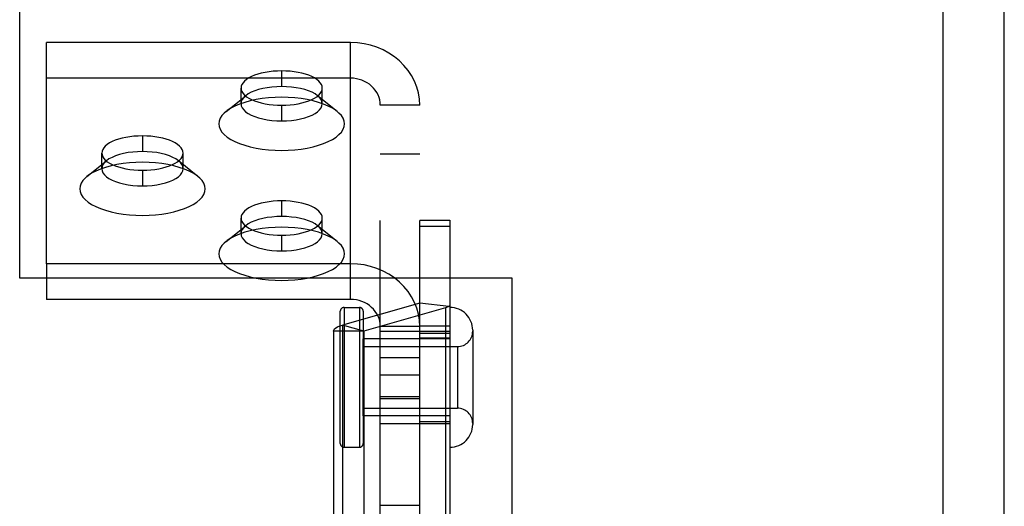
# Model space of a CAD drawing. Header units: inches. Extents: x 0 to 227, y 0 to 147.
# Tile 193 of 247: x 101.66 to 105.66, y 88.36 to 90.34. Entities that reach past the tile are written whole.
import ezdxf

# ---------------------------------------------------------------- set-up
doc = ezdxf.new("R2010")
doc.units = ezdxf.units.IN
doc.header["$LTSCALE"] = 12.466667
doc.header["$MEASUREMENT"] = 0
doc.linetypes.add('HIDDEN', pattern=[0.2, 0.1, -0.1])
doc.linetypes.add('PHANTOM', pattern=[0.8, 0.45, -0.05, 0.1, -0.05, 0.1, -0.05])
doc.layers.get('0').update_dxf_attribs({"linetype": 'CONTINUOUS'})
for name, color, linetype in [('02___PRT_ALL_AXES', 7, 'CONTINUOUS'), ('AVAILABLE_DOOR_SPACE', 7, 'CONTINUOUS'), ('DEFAULT_2', 8, 'HIDDEN')]:
    doc.layers.add(name, color=color, linetype=linetype)

msp = doc.modelspace()

# ---------------------------------------------------------------- linework, layer by layer
at = {"color": 3, "linetype": 'Continuous'}
for p, q in [((105.4103, 93.5885), (105.4103, 83.1097)), ((105.6603, 46.5577), (105.6603, 92.7411))]:
    msp.add_line(p, q, dxfattribs=at)
at = {"layer": '02___PRT_ALL_AXES', "color": 8, "linetype": 'HIDDEN'}
for p, q in [((102.5594, 89.9969), (102.5594, 90.0604)), ((102.8894, 89.9969), (102.8894, 90.0604)), ((101.9939, 89.7331), (101.9939, 89.7965)), ((102.3239, 89.7331), (102.3239, 89.7965)), ((102.5594, 89.4693), (102.5594, 89.5327)), ((102.8894, 89.4693), (102.8894, 89.5327)), ((102.9784, 89.1702), (103.0402, 89.1702)), ((103.4078, 89.0422), (103.0558, 89.0422)), ((103.0558, 88.7302), (103.0558, 89.0422)), ((103.0578, 89.0737), (103.0578, 87.8751)), ((103.1253, 89.0737), (103.4078, 89.0737)), ((103.1253, 88.6987), (103.1253, 89.0737)), ((103.2853, 88.6987), (103.2853, 89.0737)), ((103.2853, 89.066), (103.4078, 89.066)), ((103.4078, 89.0737), (103.4078, 88.6987)), ((103.0558, 89.0112), (103.4383, 89.0112)), ((103.2853, 88.9655), (103.1253, 88.9655)), ((103.2853, 88.807), (103.1253, 88.807)), ((103.0558, 88.7612), (103.4383, 88.7612)), ((103.4078, 88.7302), (103.0558, 88.7302)), ((103.1253, 88.6987), (103.4078, 88.6987)), ((103.2853, 88.7064), (103.4078, 88.7064)), ((102.9784, 88.6022), (103.0402, 88.6022))]:
    msp.add_line(p, q, dxfattribs=at)
for points in [[(102.7244, 90.1301), (102.7071, 90.1297), (102.6901, 90.1286), (102.6735, 90.1267), (102.6573, 90.1241), (102.6419, 90.1208), (102.6275, 90.1168), (102.614, 90.1122), (102.6018, 90.107), (102.591, 90.1014), (102.5815, 90.0952), (102.5737, 90.0887), (102.5675, 90.0819), (102.5631, 90.0749), (102.5603, 90.0677), (102.5594, 90.0604)], [(102.8894, 90.0604), (102.8885, 90.0677), (102.8858, 90.0749), (102.8814, 90.0819), (102.8752, 90.0887), (102.8673, 90.0952), (102.8579, 90.1014), (102.8471, 90.107), (102.8348, 90.1122), (102.8214, 90.1168), (102.8069, 90.1208), (102.7916, 90.1241), (102.7754, 90.1267), (102.7587, 90.1286), (102.7418, 90.1297), (102.7244, 90.1301)], [(102.5594, 90.0604), (102.5603, 90.0531), (102.5631, 90.0459), (102.5675, 90.0388), (102.5737, 90.032), (102.5815, 90.0255), (102.591, 90.0194), (102.6018, 90.0137), (102.614, 90.0085), (102.6275, 90.004), (102.6419, 90), (102.6573, 89.9967), (102.6735, 89.9941), (102.6901, 89.9922), (102.7071, 89.991), (102.7244, 89.9906)], [(102.7244, 89.9906), (102.7418, 89.991), (102.7587, 89.9922), (102.7754, 89.9941), (102.7916, 89.9967), (102.8069, 90), (102.8214, 90.004), (102.8348, 90.0085), (102.8471, 90.0137), (102.8579, 90.0194), (102.8673, 90.0255), (102.8752, 90.032), (102.8814, 90.0388), (102.8858, 90.0459), (102.8885, 90.0531), (102.8894, 90.0604)], [(102.1589, 89.8663), (102.1416, 89.8659), (102.1246, 89.8648), (102.108, 89.8629), (102.0918, 89.8603), (102.0764, 89.8569), (102.062, 89.853), (102.0485, 89.8484), (102.0363, 89.8432), (102.0255, 89.8375), (102.016, 89.8314), (102.0082, 89.8249), (102.002, 89.8181), (101.9976, 89.811), (101.9948, 89.8038), (101.9939, 89.7965)], [(102.3239, 89.7965), (102.323, 89.8038), (102.3203, 89.811), (102.3159, 89.8181), (102.3097, 89.8249), (102.3018, 89.8314), (102.2924, 89.8375), (102.2816, 89.8432), (102.2693, 89.8484), (102.2559, 89.853), (102.2414, 89.8569), (102.2261, 89.8603), (102.2099, 89.8629), (102.1932, 89.8648), (102.1763, 89.8659), (102.1589, 89.8663)], [(101.9939, 89.7965), (101.9948, 89.7893), (101.9976, 89.782), (102.002, 89.775), (102.0082, 89.7682), (102.016, 89.7617), (102.0255, 89.7556), (102.0363, 89.7499), (102.0485, 89.7447), (102.062, 89.7401), (102.0764, 89.7362), (102.0918, 89.7328), (102.108, 89.7302), (102.1246, 89.7283), (102.1416, 89.7272), (102.1589, 89.7268)], [(102.1589, 89.7268), (102.1763, 89.7272), (102.1932, 89.7283), (102.2099, 89.7302), (102.2261, 89.7328), (102.2414, 89.7362), (102.2559, 89.7401), (102.2693, 89.7447), (102.2816, 89.7499), (102.2924, 89.7556), (102.3018, 89.7617), (102.3097, 89.7682), (102.3159, 89.775), (102.3203, 89.782), (102.323, 89.7893), (102.3239, 89.7965)], [(102.7244, 89.6025), (102.7071, 89.6021), (102.6901, 89.6009), (102.6735, 89.599), (102.6573, 89.5964), (102.6419, 89.5931), (102.6275, 89.5891), (102.614, 89.5845), (102.6018, 89.5794), (102.591, 89.5737), (102.5815, 89.5676), (102.5737, 89.5611), (102.5675, 89.5543), (102.5631, 89.5472), (102.5603, 89.54), (102.5594, 89.5327)], [(102.8894, 89.5327), (102.8885, 89.54), (102.8858, 89.5472), (102.8814, 89.5543), (102.8752, 89.5611), (102.8673, 89.5676), (102.8579, 89.5737), (102.8471, 89.5794), (102.8348, 89.5845), (102.8214, 89.5891), (102.8069, 89.5931), (102.7916, 89.5964), (102.7754, 89.599), (102.7587, 89.6009), (102.7418, 89.6021), (102.7244, 89.6025)], [(102.5594, 89.5327), (102.5603, 89.5254), (102.5631, 89.5182), (102.5675, 89.5112), (102.5737, 89.5044), (102.5815, 89.4979), (102.591, 89.4917), (102.6018, 89.4861), (102.614, 89.4809), (102.6275, 89.4763), (102.6419, 89.4723), (102.6573, 89.469), (102.6735, 89.4664), (102.6901, 89.4645), (102.7071, 89.4634), (102.7244, 89.463)], [(102.7244, 89.463), (102.7418, 89.4634), (102.7587, 89.4645), (102.7754, 89.4664), (102.7916, 89.469), (102.8069, 89.4723), (102.8214, 89.4763), (102.8348, 89.4809), (102.8471, 89.4861), (102.8579, 89.4917), (102.8673, 89.4979), (102.8752, 89.5044), (102.8814, 89.5112), (102.8858, 89.5182), (102.8885, 89.5254), (102.8894, 89.5327)]]:
    msp.add_lwpolyline(points, dxfattribs=at)
at = {"layer": 'AVAILABLE_DOOR_SPACE', "color": 4, "linetype": 'PHANTOM'}
for p, q in [((101.6603, 89.2887), (101.6603, 93.0923)), ((103.6603, 89.2887), (101.6603, 89.2887)), ((103.6603, 84.4519), (103.6603, 89.2887))]:
    msp.add_line(p, q, dxfattribs=at)
at = {"layer": 'DEFAULT_2', "color": 8, "linetype": 'HIDDEN'}
for p, q in [((103.0043, 90.2456), (101.7697, 90.2456)), ((101.7697, 89.3475), (101.7697, 90.2456)), ((103.0043, 89.3475), (103.0043, 90.2456)), ((102.7244, 90.1301), (102.7244, 90.0667)), ((103.0043, 90.1006), (101.7697, 90.1006)), ((102.4989, 89.9656), (102.5785, 90.0294)), ((102.95, 89.9656), (102.8704, 90.0294)), ((102.7244, 89.9906), (102.7244, 89.9272)), ((103.2853, 89.9909), (103.1253, 89.9909)), ((103.1253, 88.2762), (103.1253, 89.9909)), ((103.2853, 88.2762), (103.2853, 89.9909)), ((102.1589, 89.8663), (102.1589, 89.8028)), ((101.9334, 89.7018), (102.013, 89.7656)), ((102.3845, 89.7018), (102.3049, 89.7656)), ((103.2853, 89.7924), (103.1253, 89.7924)), ((102.1589, 89.7268), (102.1589, 89.6634)), ((102.7244, 89.6025), (102.7244, 89.539)), ((103.2853, 89.5244), (103.4078, 89.5244)), ((103.4078, 89.5243), (103.4078, 87.9819)), ((102.4989, 89.438), (102.5785, 89.5018)), ((102.95, 89.438), (102.8704, 89.5018)), ((103.2853, 89.4997), (103.4078, 89.4997)), ((102.7244, 89.463), (102.7244, 89.3996)), ((103.0043, 89.3475), (101.7697, 89.3475)), ((101.7697, 89.3475), (101.7697, 89.2025)), ((103.0043, 89.2025), (103.0043, 89.3475)), ((103.0043, 89.2025), (101.7697, 89.2025)), ((103.2853, 89.1875), (102.9712, 89.0983)), ((102.9784, 89.1702), (102.9784, 88.6022)), ((103.0402, 89.1702), (103.0402, 88.6022)), ((103.3895, 89.1679), (103.0578, 89.0737)), ((103.403, 89.1736), (103.2853, 89.1875)), ((103.3895, 89.1679), (103.3895, 87.9693)), ((102.9628, 88.6178), (102.9628, 89.1546)), ((103.0558, 89.1546), (103.0558, 88.6178)), ((102.9712, 89.0983), (102.9712, 87.8997)), ((103.0578, 89.0737), (102.9712, 89.0983)), ((103.2853, 89.0928), (103.1253, 89.0928)), ((103.2853, 89.0948), (103.4078, 89.0948)), ((103.0578, 89.0737), (102.9353, 89.0737)), ((102.9353, 89.0737), (102.9353, 86.6965)), ((103.2853, 89.0469), (103.4078, 89.0469)), ((103.5008, 89.0772), (103.5008, 88.6952)), ((103.4383, 89.0112), (103.4383, 88.7612)), ((103.2853, 88.8944), (103.1253, 88.8944)), ((103.2853, 88.7991), (103.1253, 88.7991)), ((103.2853, 88.3664), (103.1253, 88.3664))]:
    msp.add_line(p, q, dxfattribs=at)
for points in [[(103.2853, 89.9909), (103.2839, 90.016), (103.2799, 90.0406), (103.2732, 90.0648), (103.2639, 90.0884), (103.2521, 90.111), (103.2379, 90.1324), (103.2215, 90.1525), (103.203, 90.171), (103.1825, 90.1878), (103.1604, 90.2027), (103.1367, 90.2155), (103.1118, 90.2262), (103.0859, 90.2346), (103.0591, 90.2407), (103.032, 90.2443), (103.0043, 90.2456)], [(103.1253, 89.9909), (103.1247, 90.0017), (103.123, 90.0123), (103.1201, 90.0227), (103.1161, 90.0329), (103.111, 90.0426), (103.1049, 90.0518), (103.0978, 90.0605), (103.0898, 90.0685), (103.081, 90.0757), (103.0715, 90.0821), (103.0613, 90.0876), (103.0506, 90.0922), (103.0394, 90.0958), (103.0279, 90.0985), (103.0162, 90.1), (103.0043, 90.1006)], [(102.7244, 90.0667), (102.7046, 90.0661), (102.685, 90.0646), (102.6659, 90.0621), (102.6478, 90.0587), (102.6307, 90.0543), (102.615, 90.0491), (102.6009, 90.0432), (102.5886, 90.0365), (102.5785, 90.0294)], [(102.8704, 90.0294), (102.8602, 90.0365), (102.8479, 90.0432), (102.8339, 90.0491), (102.8182, 90.0543), (102.8011, 90.0587), (102.7829, 90.0621), (102.7639, 90.0646), (102.7443, 90.0661), (102.7244, 90.0667)], [(102.7244, 90.0231), (102.6976, 90.0225), (102.6714, 90.0208), (102.6456, 90.0178), (102.6207, 90.0138), (102.5969, 90.0087), (102.5746, 90.0025), (102.5538, 89.9954), (102.5349, 89.9875), (102.5181, 89.9787), (102.5036, 89.9692), (102.4989, 89.9656)], [(102.5785, 90.0294), (102.5702, 90.0217), (102.5642, 90.0136), (102.5606, 90.0053), (102.5594, 89.9969)], [(102.95, 89.9656), (102.9453, 89.9692), (102.9307, 89.9787), (102.9139, 89.9875), (102.8951, 89.9954), (102.8743, 90.0025), (102.8519, 90.0087), (102.8282, 90.0138), (102.8032, 90.0178), (102.7775, 90.0208), (102.7512, 90.0225), (102.7244, 90.0231)], [(102.8894, 89.9969), (102.8882, 90.0053), (102.8846, 90.0136), (102.8787, 90.0217), (102.8704, 90.0294)], [(102.4989, 89.9656), (102.4915, 89.9592), (102.4819, 89.9487), (102.475, 89.9378), (102.4708, 89.9266), (102.4695, 89.9154), (102.4708, 89.9041), (102.475, 89.893), (102.4819, 89.8821), (102.4915, 89.8715), (102.5036, 89.8615), (102.5181, 89.852), (102.5349, 89.8432), (102.5538, 89.8353), (102.5746, 89.8282), (102.5969, 89.822), (102.6207, 89.8169), (102.6456, 89.8129), (102.6714, 89.8099), (102.6976, 89.8082), (102.7244, 89.8076)], [(102.5594, 89.9969), (102.5606, 89.9885), (102.5642, 89.9802), (102.5702, 89.9722), (102.5783, 89.9645), (102.5886, 89.9573), (102.6009, 89.9507), (102.615, 89.9447), (102.6307, 89.9395), (102.6478, 89.9352), (102.6659, 89.9317), (102.685, 89.9292), (102.7046, 89.9277), (102.7244, 89.9272)], [(102.7244, 89.9272), (102.7443, 89.9277), (102.7639, 89.9292), (102.7829, 89.9317), (102.8011, 89.9352), (102.8182, 89.9395), (102.8339, 89.9447), (102.8479, 89.9507), (102.8602, 89.9573), (102.8705, 89.9645), (102.8787, 89.9722), (102.8846, 89.9802), (102.8882, 89.9885), (102.8894, 89.9969)], [(102.7244, 89.8076), (102.7512, 89.8082), (102.7775, 89.8099), (102.8032, 89.8129), (102.8282, 89.8169), (102.8519, 89.822), (102.8743, 89.8282), (102.8951, 89.8353), (102.9139, 89.8432), (102.9307, 89.852), (102.9453, 89.8615), (102.9574, 89.8715), (102.967, 89.8821), (102.9739, 89.893), (102.978, 89.9041), (102.9794, 89.9154), (102.978, 89.9266), (102.9739, 89.9378), (102.967, 89.9487), (102.9574, 89.9592), (102.95, 89.9656)], [(102.1589, 89.8028), (102.1391, 89.8023), (102.1195, 89.8008), (102.1004, 89.7983), (102.0823, 89.7949), (102.0652, 89.7905), (102.0495, 89.7853), (102.0354, 89.7793), (102.0231, 89.7727), (102.013, 89.7656)], [(102.3049, 89.7656), (102.2947, 89.7727), (102.2824, 89.7793), (102.2684, 89.7853), (102.2527, 89.7905), (102.2356, 89.7949), (102.2174, 89.7983), (102.1984, 89.8008), (102.1788, 89.8023), (102.1589, 89.8028)], [(102.013, 89.7656), (102.0047, 89.7578), (101.9987, 89.7498), (101.9951, 89.7415), (101.9939, 89.7331)], [(102.3239, 89.7331), (102.3227, 89.7415), (102.3191, 89.7498), (102.3132, 89.7578), (102.3049, 89.7656)], [(102.1589, 89.7593), (102.1321, 89.7587), (102.1059, 89.757), (102.0801, 89.754), (102.0552, 89.75), (102.0314, 89.7449), (102.0091, 89.7387), (101.9883, 89.7316), (101.9694, 89.7236), (101.9526, 89.7149), (101.9381, 89.7054), (101.9334, 89.7018)], [(101.9939, 89.7331), (101.9951, 89.7247), (101.9987, 89.7164), (102.0047, 89.7084), (102.0128, 89.7007), (102.0231, 89.6935), (102.0354, 89.6869), (102.0495, 89.6809), (102.0652, 89.6757), (102.0823, 89.6714), (102.1004, 89.6679), (102.1195, 89.6654), (102.1391, 89.6639), (102.1589, 89.6634)], [(102.3845, 89.7018), (102.3798, 89.7054), (102.3652, 89.7149), (102.3484, 89.7236), (102.3296, 89.7316), (102.3088, 89.7387), (102.2864, 89.7449), (102.2627, 89.75), (102.2377, 89.754), (102.212, 89.757), (102.1857, 89.7587), (102.1589, 89.7593)], [(102.1589, 89.6634), (102.1788, 89.6639), (102.1984, 89.6654), (102.2174, 89.6679), (102.2356, 89.6714), (102.2527, 89.6757), (102.2684, 89.6809), (102.2824, 89.6869), (102.2947, 89.6935), (102.305, 89.7007), (102.3132, 89.7084), (102.3191, 89.7164), (102.3227, 89.7247), (102.3239, 89.7331)], [(101.9334, 89.7018), (101.926, 89.6954), (101.9164, 89.6848), (101.9095, 89.6739), (101.9053, 89.6628), (101.904, 89.6515), (101.9053, 89.6403), (101.9095, 89.6291), (101.9164, 89.6182), (101.926, 89.6077), (101.9381, 89.5977), (101.9526, 89.5882), (101.9694, 89.5794), (101.9883, 89.5715), (102.0091, 89.5644), (102.0314, 89.5582), (102.0552, 89.5531), (102.0801, 89.549), (102.1059, 89.5461), (102.1321, 89.5444), (102.1589, 89.5438)], [(102.1589, 89.5438), (102.1857, 89.5444), (102.212, 89.5461), (102.2377, 89.549), (102.2627, 89.5531), (102.2864, 89.5582), (102.3088, 89.5644), (102.3296, 89.5715), (102.3484, 89.5794), (102.3652, 89.5882), (102.3798, 89.5977), (102.3919, 89.6077), (102.4015, 89.6182), (102.4084, 89.6291), (102.4125, 89.6403), (102.4139, 89.6515), (102.4125, 89.6628), (102.4084, 89.6739), (102.4015, 89.6848), (102.3919, 89.6954), (102.3845, 89.7018)], [(102.7244, 89.539), (102.7046, 89.5385), (102.685, 89.537), (102.6659, 89.5345), (102.6478, 89.531), (102.6307, 89.5267), (102.615, 89.5215), (102.6009, 89.5155), (102.5886, 89.5089), (102.5785, 89.5018)], [(102.8704, 89.5018), (102.8602, 89.5089), (102.8479, 89.5155), (102.8339, 89.5215), (102.8182, 89.5267), (102.8011, 89.531), (102.7829, 89.5345), (102.7639, 89.537), (102.7443, 89.5385), (102.7244, 89.539)], [(102.7244, 89.4955), (102.6976, 89.4949), (102.6714, 89.4931), (102.6456, 89.4902), (102.6207, 89.4862), (102.5969, 89.481), (102.5746, 89.4749), (102.5538, 89.4678), (102.5349, 89.4598), (102.5181, 89.4511), (102.5036, 89.4416), (102.4989, 89.438)], [(102.5785, 89.5018), (102.5702, 89.494), (102.5642, 89.486), (102.5606, 89.4777), (102.5594, 89.4693)], [(102.95, 89.438), (102.9453, 89.4416), (102.9307, 89.4511), (102.9139, 89.4598), (102.8951, 89.4678), (102.8743, 89.4749), (102.8519, 89.481), (102.8282, 89.4862), (102.8032, 89.4902), (102.7775, 89.4931), (102.7512, 89.4949), (102.7244, 89.4955)], [(102.8894, 89.4693), (102.8882, 89.4777), (102.8846, 89.486), (102.8787, 89.494), (102.8704, 89.5018)], [(102.5594, 89.4693), (102.5606, 89.4609), (102.5642, 89.4526), (102.5702, 89.4446), (102.5783, 89.4369), (102.5886, 89.4297), (102.6009, 89.423), (102.615, 89.4171), (102.6307, 89.4119), (102.6478, 89.4075), (102.6659, 89.4041), (102.685, 89.4016), (102.7046, 89.4001), (102.7244, 89.3996)], [(102.7244, 89.3996), (102.7443, 89.4001), (102.7639, 89.4016), (102.7829, 89.4041), (102.8011, 89.4075), (102.8182, 89.4119), (102.8339, 89.4171), (102.8479, 89.423), (102.8602, 89.4297), (102.8705, 89.4369), (102.8787, 89.4446), (102.8846, 89.4526), (102.8882, 89.4609), (102.8894, 89.4693)], [(102.4989, 89.438), (102.4915, 89.4315), (102.4819, 89.421), (102.475, 89.4101), (102.4708, 89.399), (102.4695, 89.3877), (102.4708, 89.3765), (102.475, 89.3653), (102.4819, 89.3544), (102.4915, 89.3439), (102.5036, 89.3338), (102.5181, 89.3244), (102.5349, 89.3156), (102.5538, 89.3076), (102.5746, 89.3005), (102.5969, 89.2944), (102.6207, 89.2893), (102.6456, 89.2852), (102.6714, 89.2823), (102.6976, 89.2806), (102.7244, 89.28)], [(102.7244, 89.28), (102.7512, 89.2806), (102.7775, 89.2823), (102.8032, 89.2852), (102.8282, 89.2893), (102.8519, 89.2944), (102.8743, 89.3005), (102.8951, 89.3076), (102.9139, 89.3156), (102.9307, 89.3244), (102.9453, 89.3338), (102.9574, 89.3439), (102.967, 89.3544), (102.9739, 89.3653), (102.978, 89.3765), (102.9794, 89.3877), (102.978, 89.399), (102.9739, 89.4101), (102.967, 89.421), (102.9574, 89.4315), (102.95, 89.438)], [(103.2853, 89.0928), (103.2839, 89.1179), (103.2799, 89.1425), (103.2732, 89.1668), (103.2639, 89.1903), (103.2521, 89.2129), (103.2379, 89.2343), (103.2215, 89.2544), (103.203, 89.2729), (103.1825, 89.2897), (103.1604, 89.3046), (103.1367, 89.3174), (103.1118, 89.3281), (103.0859, 89.3365), (103.0591, 89.3426), (103.032, 89.3463), (103.0043, 89.3475)], [(103.1253, 89.0928), (103.1247, 89.1036), (103.123, 89.1142), (103.1201, 89.1247), (103.1161, 89.1348), (103.111, 89.1445), (103.1049, 89.1538), (103.0978, 89.1624), (103.0898, 89.1704), (103.081, 89.1776), (103.0715, 89.184), (103.0613, 89.1896), (103.0506, 89.1942), (103.0394, 89.1978), (103.0279, 89.2004), (103.0162, 89.202), (103.0043, 89.2025)], [(103.403, 89.1736), (103.4004, 89.172), (103.3972, 89.1705), (103.3936, 89.1692), (103.3895, 89.1679)], [(103.4078, 89.1804), (103.4075, 89.1787), (103.4066, 89.177), (103.4051, 89.1753), (103.403, 89.1736)], [(102.9353, 89.0737), (102.9364, 89.0782), (102.9395, 89.0827), (102.9446, 89.087), (102.9517, 89.0911), (102.9605, 89.0948), (102.9712, 89.0983)]]:
    msp.add_lwpolyline(points, dxfattribs=at)
for centre, radius, start, end in [((102.9784, 89.1546), 0.0156, 90, 180), ((103.0402, 89.1546), 0.0156, 360, 90), ((103.4078, 89.0772), 0.093, 0, 90), ((103.4383, 89.0737), 0.0625, 270, 360), ((103.4383, 88.6987), 0.0625, 0, 90), ((103.4078, 88.6952), 0.093, 270, 360), ((102.9784, 88.6178), 0.0156, 180, 270), ((103.0402, 88.6178), 0.0156, 270, 0)]:
    msp.add_arc(centre, radius, start, end, dxfattribs=at)

doc.saveas('drawing.dxf')
